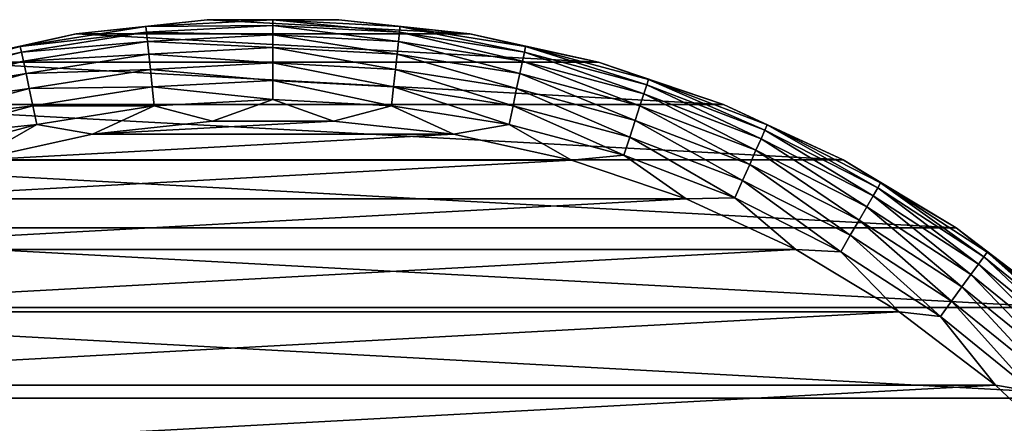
# Model space of a CAD drawing. Header units: metres. Extents: x -139 to 106, y -189 to 40.
# Tile 111 of 256: x -83 to -58, y 20 to 30. Entities that reach past the tile are written whole.
import ezdxf

# ---------------------------------------------------------------- set-up
doc = ezdxf.new("R2010")
doc.units = ezdxf.units.M
doc.layers.add('solid_153_ABGANG1_SW0003', color=7, linetype='CONTINUOUS')

msp = doc.modelspace()

# ---------------------------------------------------------------- linework, layer by layer
at = {"layer": 'solid_153_ABGANG1_SW0003'}
for points in [[(-78.124168, 29.956003, 2.537949), (-78.124199, 29.955997, -5.962051), (-81.353523, 29.604784, -5.962051)], [(-81.353462, 29.604795, 2.537949), (-78.124168, 29.956003, 2.537949), (-81.353523, 29.604784, -5.962051)], [(-81.353523, 29.604784, -5.962051), (-78.124199, 29.955997, -5.962051), (-71.646477, 29.604784, -5.962051)], [(-79.63089, 29.788452, 3.022786), (-78.124168, 29.956003, 2.537949), (-81.353462, 29.604795, 2.537949)], [(-76.5, 29.952536, 3.022786), (-78.124168, 29.956003, 2.537949), (-79.63089, 29.788452, 3.022786)], [(-76.5, 29.952536, 3.022786), (-79.63089, 29.788452, 3.022786), (-76.5, 29.810637, 3.49239)], [(-74.875832, 29.956003, 2.537949), (-74.875801, 29.955997, -5.962051), (-78.124199, 29.955997, -5.962051)], [(-78.124168, 29.956003, 2.537949), (-74.875832, 29.956003, 2.537949), (-78.124199, 29.955997, -5.962051)], [(-78.124199, 29.955997, -5.962051), (-74.875801, 29.955997, -5.962051), (-71.646477, 29.604784, -5.962051)], [(-76.5, 29.952536, 3.022786), (-74.875832, 29.956003, 2.537949), (-78.124168, 29.956003, 2.537949)], [(-73.36911, 29.788452, 3.022786), (-74.875832, 29.956003, 2.537949), (-76.5, 29.952536, 3.022786)], [(-76.5, 29.952536, 3.022786), (-76.5, 29.810637, 3.49239), (-73.383942, 29.647331, 3.49239)], [(-73.36911, 29.788452, 3.022786), (-76.5, 29.952536, 3.022786), (-73.383942, 29.647331, 3.49239)], [(-74.875832, 29.956003, 2.537949), (-71.646538, 29.604795, 2.537949), (-74.875801, 29.955997, -5.962051)], [(-73.36911, 29.788452, 3.022786), (-71.646538, 29.604795, 2.537949), (-74.875832, 29.956003, 2.537949)], [(-71.646538, 29.604795, 2.537949), (-71.646477, 29.604784, -5.962051), (-74.875801, 29.955997, -5.962051)], [(-79.63089, 29.788452, 3.022786), (-81.353462, 29.604795, 2.537949), (-82.727486, 29.298002, 3.022786)], [(-79.63089, 29.788452, 3.022786), (-82.727486, 29.298002, 3.022786), (-79.616058, 29.647331, 3.49239)], [(-82.727486, 29.298002, 3.022786), (-82.697983, 29.159203, 3.49239), (-79.616058, 29.647331, 3.49239)], [(-79.616058, 29.647331, 3.49239), (-82.697983, 29.159203, 3.49239), (-79.591927, 29.417723, 3.925242)], [(-79.63089, 29.788452, 3.022786), (-79.616058, 29.647331, 3.49239), (-76.5, 29.810637, 3.49239)], [(-76.5, 29.810637, 3.49239), (-79.616058, 29.647331, 3.49239), (-76.5, 29.579763, 3.925242)], [(-79.616058, 29.647331, 3.49239), (-79.591927, 29.417723, 3.925242), (-76.5, 29.579763, 3.925242)], [(-76.5, 29.810637, 3.49239), (-76.5, 29.579763, 3.925242), (-73.408073, 29.417723, 3.925242)], [(-73.383942, 29.647331, 3.49239), (-76.5, 29.810637, 3.49239), (-73.408073, 29.417723, 3.925242)], [(-73.383942, 29.647331, 3.49239), (-73.408073, 29.417723, 3.925242), (-70.350021, 28.933376, 3.925242)], [(-73.36911, 29.788452, 3.022786), (-73.383942, 29.647331, 3.49239), (-70.302017, 29.159203, 3.49239)], [(-70.302017, 29.159203, 3.49239), (-73.383942, 29.647331, 3.49239), (-70.350021, 28.933376, 3.925242)], [(-70.272514, 29.298002, 3.022786), (-71.646538, 29.604795, 2.537949), (-73.36911, 29.788452, 3.022786)], [(-70.272514, 29.298002, 3.022786), (-73.36911, 29.788452, 3.022786), (-70.302017, 29.159203, 3.49239)], [(-81.353462, 29.604795, 2.537949), (-81.353523, 29.604784, -5.962051), (-84.525856, 28.906498, -5.962051)], [(-84.525848, 28.9065, 2.537949), (-81.353462, 29.604795, 2.537949), (-84.525856, 28.906498, -5.962051)], [(-84.525856, 28.906498, -5.962051), (-81.353523, 29.604784, -5.962051), (-68.474144, 28.906498, -5.962051)], [(-82.727486, 29.298002, 3.022786), (-81.353462, 29.604795, 2.537949), (-84.525848, 28.9065, 2.537949)], [(-82.697983, 29.159203, 3.49239), (-82.649979, 28.933376, 3.925242), (-79.591927, 29.417723, 3.925242)], [(-79.591927, 29.417723, 3.925242), (-82.649979, 28.933376, 3.925242), (-79.559425, 29.108471, 4.304675)], [(-81.353523, 29.604784, -5.962051), (-71.646477, 29.604784, -5.962051), (-68.474144, 28.906498, -5.962051)], [(-76.5, 29.579763, 3.925242), (-79.591927, 29.417723, 3.925242), (-76.5, 29.268808, 4.304675)], [(-79.591927, 29.417723, 3.925242), (-79.559425, 29.108471, 4.304675), (-76.5, 29.268808, 4.304675)], [(-76.5, 29.579763, 3.925242), (-76.5, 29.268808, 4.304675), (-73.440575, 29.108471, 4.304675)], [(-73.408073, 29.417723, 3.925242), (-76.5, 29.579763, 3.925242), (-73.440575, 29.108471, 4.304675)], [(-73.408073, 29.417723, 3.925242), (-73.440575, 29.108471, 4.304675), (-70.414673, 28.629213, 4.304675)], [(-70.350021, 28.933376, 3.925242), (-73.408073, 29.417723, 3.925242), (-70.414673, 28.629213, 4.304675)], [(-71.646538, 29.604795, 2.537949), (-68.474152, 28.9065, 2.537949), (-71.646477, 29.604784, -5.962051)], [(-70.272514, 29.298002, 3.022786), (-68.474152, 28.9065, 2.537949), (-71.646538, 29.604795, 2.537949)], [(-68.474152, 28.9065, 2.537949), (-68.474144, 28.906498, -5.962051), (-71.646477, 29.604784, -5.962051)], [(-82.727486, 29.298002, 3.022786), (-84.525848, 28.9065, 2.537949), (-85.755844, 28.486555, 3.022786)], [(-82.727486, 29.298002, 3.022786), (-85.755844, 28.486555, 3.022786), (-82.697983, 29.159203, 3.49239)], [(-85.755844, 28.486555, 3.022786), (-85.71199, 28.351601, 3.49239), (-82.697983, 29.159203, 3.49239)], [(-82.697983, 29.159203, 3.49239), (-85.71199, 28.351601, 3.49239), (-82.649979, 28.933376, 3.925242)], [(-76.5, 29.268808, 4.304675), (-79.559425, 29.108471, 4.304675), (-76.5, 28.889742, 4.616078)], [(-76.5, 29.268808, 4.304675), (-76.5, 28.889742, 4.616078), (-73.480202, 28.731482, 4.616078)], [(-73.440575, 29.108471, 4.304675), (-76.5, 29.268808, 4.304675), (-73.480202, 28.731482, 4.616078)], [(-70.302017, 29.159203, 3.49239), (-70.350021, 28.933376, 3.925242), (-67.359352, 28.132027, 3.925242)], [(-70.272514, 29.298002, 3.022786), (-70.302017, 29.159203, 3.49239), (-67.28801, 28.351601, 3.49239)], [(-67.28801, 28.351601, 3.49239), (-70.302017, 29.159203, 3.49239), (-67.359352, 28.132027, 3.925242)], [(-67.244156, 28.486555, 3.022786), (-68.474152, 28.9065, 2.537949), (-70.272514, 29.298002, 3.022786)], [(-67.244156, 28.486555, 3.022786), (-70.272514, 29.298002, 3.022786), (-67.28801, 28.351601, 3.49239)], [(-87.604126, 27.869312, -5.962051), (-84.525856, 28.906498, -5.962051), (-65.395874, 27.869312, -5.962051)], [(-85.71199, 28.351601, 3.49239), (-85.640648, 28.132027, 3.925242), (-82.649979, 28.933376, 3.925242)], [(-82.649979, 28.933376, 3.925242), (-85.640648, 28.132027, 3.925242), (-82.585327, 28.629213, 4.304675)], [(-84.525856, 28.906498, -5.962051), (-68.474144, 28.906498, -5.962051), (-65.395874, 27.869312, -5.962051)], [(-82.649979, 28.933376, 3.925242), (-82.585327, 28.629213, 4.304675), (-79.559425, 29.108471, 4.304675)], [(-79.559425, 29.108471, 4.304675), (-82.585327, 28.629213, 4.304675), (-79.519798, 28.731482, 4.616078)], [(-79.559425, 29.108471, 4.304675), (-79.519798, 28.731482, 4.616078), (-76.5, 28.889742, 4.616078)], [(-76.5, 28.889742, 4.616078), (-79.519798, 28.731482, 4.616078), (-76.5, 28.457163, 4.84746)], [(-76.5, 28.889742, 4.616078), (-76.5, 28.457163, 4.84746), (-73.525414, 28.301271, 4.84746)], [(-73.480202, 28.731482, 4.616078), (-76.5, 28.889742, 4.616078), (-73.525414, 28.301271, 4.84746)], [(-73.440575, 29.108471, 4.304675), (-73.480202, 28.731482, 4.616078), (-70.493484, 28.258432, 4.616078)], [(-70.414673, 28.629213, 4.304675), (-73.440575, 29.108471, 4.304675), (-70.493484, 28.258432, 4.616078)], [(-70.350021, 28.933376, 3.925242), (-70.414673, 28.629213, 4.304675), (-67.455444, 27.83629, 4.304675)], [(-67.359352, 28.132027, 3.925242), (-70.350021, 28.933376, 3.925242), (-67.455444, 27.83629, 4.304675)], [(-68.474152, 28.9065, 2.537949), (-65.395859, 27.869303, 2.537949), (-68.474144, 28.906498, -5.962051)], [(-67.244156, 28.486555, 3.022786), (-65.395859, 27.869303, 2.537949), (-68.474152, 28.9065, 2.537949)], [(-65.395859, 27.869303, 2.537949), (-65.395874, 27.869312, -5.962051), (-68.474144, 28.906498, -5.962051)], [(-82.585327, 28.629213, 4.304675), (-82.506516, 28.258432, 4.616078), (-79.519798, 28.731482, 4.616078)], [(-79.519798, 28.731482, 4.616078), (-82.506516, 28.258432, 4.616078), (-79.474586, 28.301271, 4.84746)], [(-79.519798, 28.731482, 4.616078), (-79.474586, 28.301271, 4.84746), (-76.5, 28.457163, 4.84746)], [(-73.480202, 28.731482, 4.616078), (-73.525414, 28.301271, 4.84746), (-70.58342, 27.835304, 4.84746)], [(-70.493484, 28.258432, 4.616078), (-73.480202, 28.731482, 4.616078), (-70.58342, 27.835304, 4.84746)], [(-85.640648, 28.132027, 3.925242), (-85.544556, 27.83629, 4.304675), (-82.585327, 28.629213, 4.304675)], [(-82.585327, 28.629213, 4.304675), (-85.544556, 27.83629, 4.304675), (-82.506516, 28.258432, 4.616078)], [(-76.5, 28.457163, 4.84746), (-79.474586, 28.301271, 4.84746), (-76.5, 27.987726, 4.989913)], [(-76.5, 28.457163, 4.84746), (-76.5, 27.987726, 4.989913), (-73.574486, 27.834406, 4.989913)], [(-73.525414, 28.301271, 4.84746), (-76.5, 28.457163, 4.84746), (-73.574486, 27.834406, 4.989913)], [(-70.414673, 28.629213, 4.304675), (-70.493484, 28.258432, 4.616078), (-67.572578, 27.475777, 4.616078)], [(-67.455444, 27.83629, 4.304675), (-70.414673, 28.629213, 4.304675), (-67.572578, 27.475777, 4.616078)], [(-67.244156, 28.486555, 3.022786), (-67.28801, 28.351601, 3.49239), (-64.374924, 27.233372, 3.49239)], [(-64.317207, 27.363003, 3.022786), (-65.395859, 27.869303, 2.537949), (-67.244156, 28.486555, 3.022786)], [(-64.317207, 27.363003, 3.022786), (-67.244156, 28.486555, 3.022786), (-64.374924, 27.233372, 3.49239)], [(-85.544556, 27.83629, 4.304675), (-85.427422, 27.475777, 4.616078), (-82.506516, 28.258432, 4.616078)], [(-82.506516, 28.258432, 4.616078), (-85.427422, 27.475777, 4.616078), (-82.41658, 27.835304, 4.84746)], [(-82.506516, 28.258432, 4.616078), (-82.41658, 27.835304, 4.84746), (-79.474586, 28.301271, 4.84746)], [(-79.474586, 28.301271, 4.84746), (-82.41658, 27.835304, 4.84746), (-79.425514, 27.834406, 4.989913)], [(-79.474586, 28.301271, 4.84746), (-79.425514, 27.834406, 4.989913), (-76.5, 27.987726, 4.989913)], [(-73.525414, 28.301271, 4.84746), (-73.574486, 27.834406, 4.989913), (-70.681023, 27.376127, 4.989913)], [(-70.58342, 27.835304, 4.84746), (-73.525414, 28.301271, 4.84746), (-70.681023, 27.376127, 4.989913)], [(-70.493484, 28.258432, 4.616078), (-70.58342, 27.835304, 4.84746), (-67.706253, 27.064369, 4.84746)], [(-67.572578, 27.475777, 4.616078), (-70.493484, 28.258432, 4.616078), (-67.706253, 27.064369, 4.84746)], [(-67.28801, 28.351601, 3.49239), (-67.359352, 28.132027, 3.925242), (-64.468826, 27.022459, 3.925242)], [(-64.374924, 27.233372, 3.49239), (-67.28801, 28.351601, 3.49239), (-64.468826, 27.022459, 3.925242)], [(-76.5, 27.987726, 4.989913), (-79.425514, 27.834406, 4.989913), (-77.989258, 27.459644, 5.037949)], [(-76.5, 27.987726, 4.989913), (-77.989258, 27.459644, 5.037949), (-75.010719, 27.459642, 5.037949)], [(-73.574486, 27.834406, 4.989913), (-76.5, 27.987726, 4.989913), (-75.010719, 27.459642, 5.037949)], [(-67.359352, 28.132027, 3.925242), (-67.455444, 27.83629, 4.304675), (-64.595306, 26.738386, 4.304675)], [(-64.468826, 27.022459, 3.925242), (-67.359352, 28.132027, 3.925242), (-64.595306, 26.738386, 4.304675)], [(-90.552223, 26.505377, -5.962051), (-87.604126, 27.869312, -5.962051), (-62.447777, 26.505377, -5.962051)], [(-87.604126, 27.869312, -5.962051), (-65.395874, 27.869312, -5.962051), (-62.447777, 26.505377, -5.962051)], [(-85.427422, 27.475777, 4.616078), (-85.293747, 27.064369, 4.84746), (-82.41658, 27.835304, 4.84746)], [(-82.41658, 27.835304, 4.84746), (-85.293747, 27.064369, 4.84746), (-82.318977, 27.376127, 4.989913)], [(-82.41658, 27.835304, 4.84746), (-82.318977, 27.376127, 4.989913), (-79.425514, 27.834406, 4.989913)], [(-79.425514, 27.834406, 4.989913), (-82.318977, 27.376127, 4.989913), (-80.950325, 27.137512, 5.037949)], [(-79.425514, 27.834406, 4.989913), (-80.950325, 27.137512, 5.037949), (-77.989258, 27.459644, 5.037949)], [(-73.574486, 27.834406, 4.989913), (-75.010719, 27.459642, 5.037949), (-72.049652, 27.137508, 5.037949)], [(-70.681023, 27.376127, 4.989913), (-73.574486, 27.834406, 4.989913), (-72.049652, 27.137508, 5.037949)], [(-70.58342, 27.835304, 4.84746), (-70.681023, 27.376127, 4.989913), (-67.851318, 26.617908, 4.989913)], [(-67.706253, 27.064369, 4.84746), (-70.58342, 27.835304, 4.84746), (-67.851318, 26.617908, 4.989913)], [(-67.455444, 27.83629, 4.304675), (-67.572578, 27.475777, 4.616078), (-64.749481, 26.392092, 4.616078)], [(-64.595306, 26.738386, 4.304675), (-67.455444, 27.83629, 4.304675), (-64.749481, 26.392092, 4.616078)], [(-62.447746, 26.505362, 2.537949), (-62.447777, 26.505377, -5.962051), (-65.395874, 27.869312, -5.962051)], [(-65.395859, 27.869303, 2.537949), (-62.447746, 26.505362, 2.537949), (-65.395874, 27.869312, -5.962051)], [(-64.317207, 27.363003, 3.022786), (-62.447746, 26.505362, 2.537949), (-65.395859, 27.869303, 2.537949)], [(-75.010719, 27.459642, 5.037949), (-77.989258, 27.459644, 5.037949), (-80.950325, 27.137512, 5.037949)], [(-72.049652, 27.137508, 5.037949), (-75.010719, 27.459642, 5.037949), (-80.950325, 27.137512, 5.037949)], [(-67.572578, 27.475777, 4.616078), (-67.706253, 27.064369, 4.84746), (-64.92543, 25.996912, 4.84746)], [(-64.749481, 26.392092, 4.616078), (-67.572578, 27.475777, 4.616078), (-64.92543, 25.996912, 4.84746)], [(-85.293747, 27.064369, 4.84746), (-85.148682, 26.617908, 4.989913), (-82.318977, 27.376127, 4.989913)], [(-82.318977, 27.376127, 4.989913), (-85.148682, 26.617908, 4.989913), (-83.859184, 26.497026, 5.037949)], [(-82.318977, 27.376127, 4.989913), (-83.859184, 26.497026, 5.037949), (-80.950325, 27.137512, 5.037949)], [(-70.681023, 27.376127, 4.989913), (-72.049652, 27.137508, 5.037949), (-69.140793, 26.497019, 5.037949)], [(-67.851318, 26.617908, 4.989913), (-70.681023, 27.376127, 4.989913), (-69.140793, 26.497019, 5.037949)], [(-64.374924, 27.233372, 3.49239), (-64.468826, 27.022459, 3.925242), (-61.710117, 25.616827, 3.925242)], [(-64.317207, 27.363003, 3.022786), (-64.374924, 27.233372, 3.49239), (-61.594681, 25.816769, 3.49239)], [(-61.594681, 25.816769, 3.49239), (-64.374924, 27.233372, 3.49239), (-61.710117, 25.616827, 3.925242)], [(-61.523731, 25.939657, 3.022786), (-62.447746, 26.505362, 2.537949), (-64.317207, 27.363003, 3.022786)], [(-61.523731, 25.939657, 3.022786), (-64.317207, 27.363003, 3.022786), (-61.594681, 25.816769, 3.49239)], [(-72.049652, 27.137508, 5.037949), (-80.950325, 27.137512, 5.037949), (-83.859184, 26.497026, 5.037949)], [(-69.140793, 26.497019, 5.037949), (-72.049652, 27.137508, 5.037949), (-83.859184, 26.497026, 5.037949)], [(-67.706253, 27.064369, 4.84746), (-67.851318, 26.617908, 4.989913), (-65.116364, 25.56806, 4.989913)], [(-64.92543, 25.996912, 4.84746), (-67.706253, 27.064369, 4.84746), (-65.116364, 25.56806, 4.989913)], [(-64.468826, 27.022459, 3.925242), (-64.595306, 26.738386, 4.304675), (-61.865597, 25.34753, 4.304675)], [(-61.710117, 25.616827, 3.925242), (-64.468826, 27.022459, 3.925242), (-61.865597, 25.34753, 4.304675)], [(-64.595306, 26.738386, 4.304675), (-64.749481, 26.392092, 4.616078), (-62.05513, 25.019251, 4.616078)], [(-61.865597, 25.34753, 4.304675), (-64.595306, 26.738386, 4.304675), (-62.05513, 25.019251, 4.616078)], [(-93.335617, 24.830662, -5.962051), (-90.552223, 26.505377, -5.962051), (-59.664379, 24.830662, -5.962051)], [(-90.552223, 26.505377, -5.962051), (-62.447777, 26.505377, -5.962051), (-59.664379, 24.830662, -5.962051)], [(-69.140793, 26.497019, 5.037949), (-83.859184, 26.497026, 5.037949), (-86.681709, 25.545698, 5.037949)], [(-66.318268, 25.545689, 5.037949), (-69.140793, 26.497019, 5.037949), (-86.681709, 25.545698, 5.037949)], [(-67.851318, 26.617908, 4.989913), (-69.140793, 26.497019, 5.037949), (-66.318268, 25.545689, 5.037949)], [(-65.116364, 25.56806, 4.989913), (-67.851318, 26.617908, 4.989913), (-66.318268, 25.545689, 5.037949)], [(-59.664391, 24.830671, 2.537949), (-59.664379, 24.830662, -5.962051), (-62.447777, 26.505377, -5.962051)], [(-62.447746, 26.505362, 2.537949), (-59.664391, 24.830671, 2.537949), (-62.447777, 26.505377, -5.962051)], [(-61.523731, 25.939657, 3.022786), (-59.664391, 24.830671, 2.537949), (-62.447746, 26.505362, 2.537949)], [(-64.749481, 26.392092, 4.616078), (-64.92543, 25.996912, 4.84746), (-62.27142, 24.644625, 4.84746)], [(-62.05513, 25.019251, 4.616078), (-64.749481, 26.392092, 4.616078), (-62.27142, 24.644625, 4.84746)], [(-64.92543, 25.996912, 4.84746), (-65.116364, 25.56806, 4.989913), (-62.506138, 24.238081, 4.989913)], [(-62.27142, 24.644625, 4.84746), (-64.92543, 25.996912, 4.84746), (-62.506138, 24.238081, 4.989913)], [(-61.594681, 25.816769, 3.49239), (-61.710117, 25.616827, 3.925242), (-59.113449, 23.930532, 3.925242)], [(-61.523731, 25.939657, 3.022786), (-61.594681, 25.816769, 3.49239), (-58.977749, 24.117311, 3.49239)], [(-58.977749, 24.117311, 3.49239), (-61.594681, 25.816769, 3.49239), (-59.113449, 23.930532, 3.925242)], [(-58.894341, 24.232111, 3.022786), (-59.664391, 24.830671, 2.537949), (-61.523731, 25.939657, 3.022786)], [(-58.894341, 24.232111, 3.022786), (-61.523731, 25.939657, 3.022786), (-58.977749, 24.117311, 3.49239)], [(-66.318268, 25.545689, 5.037949), (-86.681709, 25.545698, 5.037949), (-89.384796, 24.294691, 5.037949)], [(-63.615181, 24.294678, 5.037949), (-66.318268, 25.545689, 5.037949), (-89.384796, 24.294691, 5.037949)], [(-65.116364, 25.56806, 4.989913), (-66.318268, 25.545689, 5.037949), (-63.615181, 24.294678, 5.037949)], [(-62.506138, 24.238081, 4.989913), (-65.116364, 25.56806, 4.989913), (-63.615181, 24.294678, 5.037949)], [(-61.710117, 25.616827, 3.925242), (-61.865597, 25.34753, 4.304675), (-59.296227, 23.678963, 4.304675)], [(-59.113449, 23.930532, 3.925242), (-61.710117, 25.616827, 3.925242), (-59.296227, 23.678963, 4.304675)], [(-61.865597, 25.34753, 4.304675), (-62.05513, 25.019251, 4.616078), (-59.519035, 23.372292, 4.616078)], [(-59.296227, 23.678963, 4.304675), (-61.865597, 25.34753, 4.304675), (-59.519035, 23.372292, 4.616078)], [(-62.05513, 25.019251, 4.616078), (-62.27142, 24.644625, 4.84746), (-59.7733, 23.022327, 4.84746)], [(-59.519035, 23.372292, 4.616078), (-62.05513, 25.019251, 4.616078), (-59.7733, 23.022327, 4.84746)], [(-95.921646, 22.864807, -5.962051), (-93.335617, 24.830662, -5.962051), (-57.07835, 22.864807, -5.962051)], [(-93.335617, 24.830662, -5.962051), (-59.664379, 24.830662, -5.962051), (-57.07835, 22.864807, -5.962051)], [(-59.664391, 24.830671, 2.537949), (-57.078411, 22.864862, 2.537949), (-59.664379, 24.830662, -5.962051)], [(-58.894341, 24.232111, 3.022786), (-57.078411, 22.864862, 2.537949), (-59.664391, 24.830671, 2.537949)], [(-57.078411, 22.864862, 2.537949), (-57.07835, 22.864807, -5.962051), (-59.664379, 24.830662, -5.962051)], [(-62.27142, 24.644625, 4.84746), (-62.506138, 24.238081, 4.989913), (-60.049229, 22.642546, 4.989913)], [(-59.7733, 23.022327, 4.84746), (-62.27142, 24.644625, 4.84746), (-60.049229, 22.642546, 4.989913)], [(-63.615181, 24.294678, 5.037949), (-89.384796, 24.294691, 5.037949), (-91.936729, 22.758677, 5.037949)], [(-61.063248, 22.758661, 5.037949), (-63.615181, 24.294678, 5.037949), (-91.936729, 22.758677, 5.037949)], [(-62.506138, 24.238081, 4.989913), (-63.615181, 24.294678, 5.037949), (-61.063248, 22.758661, 5.037949)], [(-60.049229, 22.642546, 4.989913), (-62.506138, 24.238081, 4.989913), (-61.063248, 22.758661, 5.037949)], [(-58.977749, 24.117311, 3.49239), (-59.113449, 23.930532, 3.925242), (-56.707275, 21.982048, 3.925242)], [(-58.894341, 24.232111, 3.022786), (-58.977749, 24.117311, 3.49239), (-56.552792, 22.15362, 3.49239)], [(-56.552792, 22.15362, 3.49239), (-58.977749, 24.117311, 3.49239), (-56.707275, 21.982048, 3.925242)], [(-56.45784, 22.259071, 3.022786), (-57.078411, 22.864862, 2.537949), (-58.894341, 24.232111, 3.022786)], [(-56.45784, 22.259071, 3.022786), (-58.894341, 24.232111, 3.022786), (-56.552792, 22.15362, 3.49239)], [(-59.113449, 23.930532, 3.925242), (-59.296227, 23.678963, 4.304675), (-56.915344, 21.750963, 4.304675)], [(-56.707275, 21.982048, 3.925242), (-59.113449, 23.930532, 3.925242), (-56.915344, 21.750963, 4.304675)], [(-59.296227, 23.678963, 4.304675), (-59.519035, 23.372292, 4.616078), (-57.168991, 21.469261, 4.616078)], [(-56.915344, 21.750963, 4.304675), (-59.296227, 23.678963, 4.304675), (-57.168991, 21.469261, 4.616078)], [(-59.519035, 23.372292, 4.616078), (-59.7733, 23.022327, 4.84746), (-57.458443, 21.147793, 4.84746)], [(-57.168991, 21.469261, 4.616078), (-59.519035, 23.372292, 4.616078), (-57.458443, 21.147793, 4.84746)], [(-98.27993, 20.630913, -5.962051), (-95.921646, 22.864807, -5.962051), (-54.72007, 20.630913, -5.962051)], [(-95.921646, 22.864807, -5.962051), (-57.07835, 22.864807, -5.962051), (-54.72007, 20.630913, -5.962051)], [(-59.7733, 23.022327, 4.84746), (-60.049229, 22.642546, 4.989913), (-57.772556, 20.798933, 4.989913)], [(-57.458443, 21.147793, 4.84746), (-59.7733, 23.022327, 4.84746), (-57.772556, 20.798933, 4.989913)], [(-61.063248, 22.758661, 5.037949), (-91.936729, 22.758677, 5.037949), (-94.307564, 20.955683, 5.037949)], [(-58.692417, 20.955666, 5.037949), (-61.063248, 22.758661, 5.037949), (-94.307564, 20.955683, 5.037949)], [(-60.049229, 22.642546, 4.989913), (-61.063248, 22.758661, 5.037949), (-58.692417, 20.955666, 5.037949)], [(-57.772556, 20.798933, 4.989913), (-60.049229, 22.642546, 4.989913), (-58.692417, 20.955666, 5.037949)], [(-58.692417, 20.955666, 5.037949), (-94.307564, 20.955683, 5.037949), (-96.469521, 18.906826, 5.037949)], [(-56.530457, 18.906807, 5.037949), (-58.692417, 20.955666, 5.037949), (-96.469521, 18.906826, 5.037949)], [(-57.772556, 20.798933, 4.989913), (-58.692417, 20.955666, 5.037949), (-56.530457, 18.906807, 5.037949)], [(-100.382797, 18.155224, -5.962051), (-98.27993, 20.630913, -5.962051), (-52.617207, 18.155224, -5.962051)], [(-98.27993, 20.630913, -5.962051), (-54.72007, 20.630913, -5.962051), (-52.617207, 18.155224, -5.962051)]]:
    msp.add_3dface(points, dxfattribs=at)

doc.saveas('drawing.dxf')
